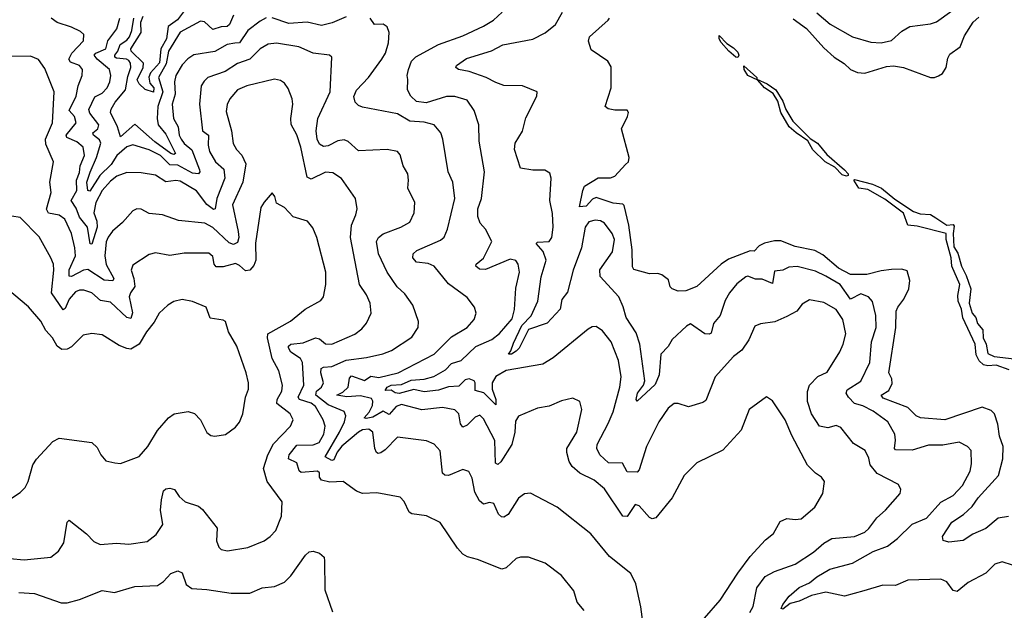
# Model space of a CAD drawing. Extents: x 1245515 to 1420776, y 606314 to 671314.
# Tile 252 of 256: x 1382223 to 1387025, y 632586 to 635468. Entities that reach past the tile are written whole.
import ezdxf

# ---------------------------------------------------------------- set-up
doc = ezdxf.new("R2010")
doc.units = 0

msp = doc.modelspace()

# ---------------------------------------------------------------- linework, layer by layer
at = {"layer": '0CON10XD'}
for points in [[(1383037, 635525), (1382992.2, 635467.8), (1382947.8, 635435), (1382938.5, 635375), (1382911.1, 635325), (1382905, 635256.9), (1382861.1, 635208.9), (1382852, 635188), (1382857.8, 635157.8), (1382876.4, 635135), (1382875, 635114), (1382835, 635126.9), (1382805, 635154.6), (1382795.6, 635175), (1382824.8, 635235), (1382827.4, 635255), (1382766.3, 635315), (1382764.2, 635325), (1382814.6, 635405), (1382813.2, 635455), (1382824.5, 635485.5)], [(1385783.5, 632575), (1385799.5, 632605), (1385818.9, 632695), (1385859.6, 632750.4), (1385904.8, 632775.2), (1386005, 632810.7), (1386095, 632868.9), (1386145, 632913.3), (1386183.8, 632936.2), (1386294.6, 632945.4), (1386345, 632966.5), (1386365, 632984.4), (1386402.8, 633037.3), (1386445.2, 633074.8), (1386517.5, 633155), (1386520, 633175), (1386509.5, 633199.5), (1386405, 633253.3), (1386370.4, 633295), (1386365, 633328.8), (1386345.8, 633365.8), (1386289.4, 633399.4), (1386227.8, 633477.8), (1386205, 633487.5), (1386165, 633476.9), (1386124.4, 633485), (1386084.1, 633545), (1386066, 633604), (1386065.8, 633654.2), (1386075.4, 633685), (1386115, 633726.4), (1386161.5, 633748.5), (1386223.7, 633846.4), (1386240, 633885), (1386251.5, 633935), (1386238.1, 634005), (1386205, 634052.9), (1386145, 634088.2), (1386075, 634100), (1386039.7, 634080.3), (1386012.5, 634045), (1385965, 634020), (1385906.2, 633993.8), (1385835.8, 633984.2), (1385808.3, 633971.7), (1385779.2, 633905), (1385744.5, 633855.5), (1385704.2, 633825), (1385614.6, 633725.4), (1385569.8, 633610.2), (1385555, 633600), (1385485, 633578.6), (1385435, 633594.3), (1385415, 633594.3), (1385385, 633571.4), (1385340.4, 633505), (1385280, 633385), (1385245, 633271.2), (1385235, 633259.5), (1385185, 633260.6), (1385163, 633303), (1385095, 633305.5), (1385051.8, 633345), (1385038.5, 633375), (1385038.9, 633395), (1385093.1, 633496.9), (1385116.7, 633555), (1385150.6, 633675), (1385156.1, 633725), (1385142.9, 633805), (1385107.8, 633895), (1385065, 633949.2), (1385035, 633970), (1385015, 633969.2), (1384995, 633957.5), (1384825, 633817.5), (1384775, 633787.5), (1384595, 633756.4), (1384545, 633726.8), (1384527.4, 633695), (1384526.9, 633665), (1384545.8, 633614.2), (1384545, 633588), (1384486.3, 633646.3), (1384445, 633658.1), (1384445, 633695.6), (1384438.9, 633705), (1384415, 633714.5), (1384395, 633709.6), (1384365, 633680.1), (1384315, 633676.5), (1384265, 633659.5), (1384195, 633651), (1384145, 633662.9), (1384073.9, 633643.9), (1384055, 633646.7), (1384035, 633660.6), (1384005, 633657.5), (1384015.6, 633675), (1384035.3, 633684.7), (1384085, 633687.3), (1384131.6, 633708.4), (1384195, 633713.5), (1384243.6, 633726.4), (1384300.5, 633759.5), (1384329.7, 633790.3), (1384375.4, 633805), (1384447.7, 633872.3), (1384525, 633907.3), (1384562.8, 633937.2), (1384625, 634008.5), (1384637, 634053), (1384642.1, 634157.9), (1384660.5, 634235), (1384654.4, 634274.4), (1384642.2, 634292.2), (1384615, 634298.8), (1384495, 634248.8), (1384465, 634251.2), (1384447.1, 634265), (1384450, 634275), (1384485.8, 634304.3), (1384525.5, 634385), (1384495, 634446.2), (1384468.1, 634475), (1384458, 634508), (1384457.9, 634545), (1384474.7, 634595.3), (1384490, 634725), (1384464.5, 634875), (1384462.5, 634955), (1384438.9, 635025), (1384404.7, 635074.7), (1384345, 635092.7), (1384305, 635092.7), (1384205, 635061.8), (1384158.4, 635068.4), (1384130, 635095), (1384114.5, 635125), (1384116.8, 635176.8), (1384112.2, 635195), (1384118.5, 635225), (1384134.5, 635265), (1384155, 635286.8), (1384265, 635346.7), (1384385, 635389.2), (1384485, 635436.2), (1384534.3, 635465), (1384575.3, 635504.7)], [(1387065.4, 632805.4), (1387015, 632822.9), (1386978.9, 632811.1), (1386935, 632766.4), (1386848.7, 632721.3), (1386795, 632678.2), (1386775, 632682.5), (1386745, 632724.5), (1386715, 632736.8), (1386555, 632732.1), (1386495, 632706.4), (1386432.4, 632707.6), (1386339.5, 632680.5), (1386245, 632654.7), (1386155, 632674.4), (1386085, 632657.1), (1386025, 632630.4), (1385981.2, 632618.8), (1385945, 632590.8), (1385936.7, 632595), (1385945, 632613.3), (1385976.2, 632655), (1386025, 632696.7), (1386075, 632719.1), (1386110.4, 632749.6), (1386175, 632786.6), (1386285, 632815.3), (1386385, 632872.1), (1386455, 632899.3), (1386505, 632935.3), (1386575, 633005.9), (1386645, 633035.3), (1386715, 633113.1), (1386775, 633145.4), (1386821.5, 633195), (1386858.9, 633265), (1386865, 633300), (1386864.2, 633365), (1386845.5, 633385.5), (1386805, 633405.5), (1386725, 633391.1), (1386655, 633391.5), (1386575, 633366.8), (1386495, 633368.9), (1386488.9, 633375), (1386495.3, 633415.3), (1386491.8, 633445), (1386457.8, 633505), (1386385, 633557.9), (1386335, 633582.8), (1386294.9, 633594.9), (1386265.3, 633625), (1386254.5, 633645), (1386258.1, 633661.9), (1386325.8, 633704.2), (1386370, 633795), (1386376.8, 633895), (1386400.6, 633965), (1386398.2, 634025), (1386382.1, 634092.1), (1386362.2, 634115), (1386325, 634130.8), (1386275, 634103.3), (1386225, 634174.8), (1386155, 634216.5), (1386105, 634240.6), (1386015, 634263.8), (1385975, 634259.6), (1385945, 634245.5), (1385905, 634240.6), (1385895, 634180.6), (1385845, 634200.9), (1385812, 634202), (1385775, 634216.2), (1385765, 634213.1), (1385720.7, 634179.3), (1385684.5, 634135), (1385663.1, 634096.9), (1385638.8, 634025), (1385606.2, 633985), (1385595, 633937.5), (1385585, 633932.5), (1385565, 633935.5), (1385495, 633984), (1385475, 633972.5), (1385405, 633907.1), (1385386.4, 633873.6), (1385350, 633835), (1385341.6, 633735), (1385323.1, 633686.9), (1385235, 633606), (1385229.4, 633615), (1385235.9, 633645), (1385265.2, 633684.8), (1385271.9, 633705), (1385247.6, 633885), (1385229.5, 633939.5), (1385180.8, 634015), (1385166.8, 634066.8), (1385144.8, 634114.8), (1385054.7, 634215), (1385052.5, 634247.5), (1385114.2, 634335), (1385124.2, 634395), (1385113.4, 634425), (1385075, 634475.4), (1385056.1, 634486.1), (1385029.5, 634489.5), (1384998.6, 634481.4), (1384980.9, 634455), (1384963.7, 634355), (1384922, 634245), (1384895, 634137.5), (1384867.1, 634102.9), (1384858.4, 634055), (1384795, 633987.7), (1384704.8, 633955.2), (1384659.6, 633865), (1384645, 633850.5), (1384622, 633835), (1384606.2, 633835), (1384618.8, 633851.2), (1384630.8, 633889.2), (1384672.8, 633975), (1384717.2, 634022.8), (1384749.8, 634095), (1384766.5, 634213.5), (1384790.9, 634295), (1384776.3, 634336.3), (1384742.5, 634375), (1384747.7, 634382.3), (1384805, 634386.2), (1384818.2, 634405), (1384824.1, 634455), (1384822.3, 634522.3), (1384809.2, 634585), (1384815.7, 634695), (1384808.8, 634718.8), (1384785, 634734), (1384725, 634734.3), (1384665, 634743.8), (1384636.9, 634835), (1384639.4, 634865), (1384675.5, 634924.5), (1384691.3, 634988.7), (1384745.8, 635095), (1384746.2, 635115), (1384675, 635144.4), (1384585, 635147.5), (1384545, 635160.6), (1384497.5, 635185), (1384415.2, 635215.2), (1384362.9, 635225), (1384350, 635235), (1384353.5, 635245), (1384402, 635278), (1384524.3, 635315.7), (1384579.2, 635345), (1384725, 635373.6), (1384785.6, 635404.4), (1384835.6, 635445), (1384870.6, 635505)], [(1386110.8, 635500.8), (1386176.5, 635446.5), (1386285, 635384.6), (1386375, 635357.5), (1386425, 635354.4), (1386475, 635365.7), (1386525, 635411.4), (1386565, 635434.4), (1386665, 635448.2), (1386695, 635457.9), (1386769.6, 635510.4)], [(1385267, 632493), (1385252.1, 632602.1), (1385228.1, 632715), (1385204, 632765), (1385098.8, 632848.8), (1385008.9, 632958.9), (1384845, 633089.4), (1384715, 633157.5), (1384685, 633154), (1384655, 633132.2), (1384605, 633052.9), (1384585, 633040), (1384572.2, 633042.2), (1384558.1, 633055), (1384535, 633107.1), (1384515, 633112.2), (1384485, 633104.4), (1384465, 633119.4), (1384442.9, 633162.9), (1384430, 633230), (1384413, 633263), (1384385, 633272.9), (1384315, 633243.1), (1384295.7, 633245.7), (1384284.5, 633254.5), (1384273.5, 633363.5), (1384245, 633395.7), (1384207.3, 633412.7), (1384065, 633430), (1384005, 633369.1), (1383985, 633353.8), (1383970.9, 633350.9), (1383963.5, 633355), (1383955.4, 633375), (1383945.8, 633455), (1383925, 633469.7), (1383895, 633465.6), (1383875, 633455.5), (1383793.5, 633386.5), (1383772.1, 633357.9), (1383755, 633320), (1383745, 633316.2), (1383713.1, 633335), (1383782.4, 633455), (1383807.2, 633505), (1383814.2, 633535), (1383805, 633556.2), (1383728.2, 633588.2), (1383667.6, 633635), (1383671, 633655), (1383694.3, 633675), (1383704.2, 633695), (1383691.9, 633745), (1383693.1, 633765), (1383705, 633772), (1383745, 633775.2), (1383815, 633807.1), (1383915, 633819.3), (1383993.5, 633836.5), (1384035.7, 633854.3), (1384135, 633918.6), (1384165.6, 633965), (1384167.5, 633995), (1384140, 634075), (1384100.8, 634130.8), (1384063.5, 634165), (1384015.3, 634235.2), (1383973.1, 634325), (1383962.6, 634385), (1383972.2, 634405), (1383995, 634423.3), (1384082, 634455), (1384125, 634479.2), (1384146.7, 634525), (1384149.5, 634575), (1384116.5, 634645), (1384120, 634685), (1384115.6, 634715), (1384093.5, 634755), (1384079.1, 634809.1), (1384065, 634824.4), (1384015, 634834.6), (1383875, 634828.5), (1383825, 634873.4), (1383805, 634882.2), (1383775, 634877.1), (1383727, 634853), (1383705, 634848.5), (1383685, 634860), (1383673.3, 634885), (1383668.6, 634925), (1383677, 634985), (1383737.5, 635115), (1383745.6, 635285.6), (1383734.2, 635294.2), (1383655, 635304.6), (1383585, 635334.6), (1383475, 635353.2), (1383435, 635348), (1383395.5, 635325), (1383344.8, 635275.2), (1383285, 635254.2), (1383224.5, 635214.5), (1383140.6, 635185), (1383122, 635168), (1383108.8, 635145), (1383099.3, 635055), (1383114.6, 634925), (1383143.7, 634903.7), (1383141.6, 634855), (1383149, 634825), (1383177.6, 634775), (1383218.5, 634738.5), (1383223.7, 634695), (1383183.7, 634595), (1383177.1, 634545), (1383168.5, 634541.5), (1383135, 634565.3), (1383085, 634633.1), (1383005, 634680), (1382985, 634683.9), (1382935, 634676.7), (1382885, 634708.8), (1382815, 634720), (1382745, 634721.5), (1382697.1, 634705), (1382665, 634680), (1382625.3, 634635), (1382595, 634576.4), (1382585.2, 634525), (1382599.8, 634485), (1382601.4, 634455), (1382575, 634372), (1382565.9, 634374.1), (1382553.2, 634455), (1382514.4, 634504.4), (1382497.7, 634547.7), (1382473.8, 634585), (1382502.1, 634635), (1382499.8, 634685), (1382515, 634721.9), (1382518.6, 634755), (1382539.3, 634805), (1382532.2, 634845), (1382501.7, 634871.7), (1382453.6, 634893.6), (1382449.7, 634905), (1382497.9, 634965), (1382489.7, 634995), (1382464.3, 635025), (1382498.9, 635095), (1382508.9, 635145), (1382527.9, 635195), (1382529.1, 635225), (1382514.7, 635244.7), (1382470.5, 635260.5), (1382463.3, 635275), (1382476.7, 635305), (1382534.4, 635365), (1382535.7, 635395), (1382519.7, 635409.7), (1382475, 635431.9), (1382405, 635453.8), (1382376.4, 635475)], [(1383425, 635476.5), (1383395, 635461.1), (1383335.4, 635415), (1383295.2, 635354.8), (1383272.7, 635352.7), (1383235, 635346.5), (1383175, 635312.9), (1383072.9, 635297.1), (1383043.1, 635276.9), (1383015, 635247.5), (1382984.2, 635195), (1382978.6, 635165), (1382981.3, 635105), (1382966.5, 635055), (1382972.8, 634985), (1382995.8, 634945.8), (1383000.5, 634905), (1383009.8, 634885), (1383024.4, 634864.4), (1383063.1, 634833.1), (1383099.2, 634735), (1383101.3, 634725), (1383095, 634715.5), (1383065, 634718.2), (1382995, 634758.6), (1382955, 634760.3), (1382909.5, 634805), (1382855, 634833.3), (1382775, 634857.5), (1382745, 634847.4), (1382697.4, 634805), (1382668.9, 634761.1), (1382613.3, 634706.7), (1382565, 634631.8), (1382555, 634634.3), (1382551, 634675), (1382566, 634724), (1382598.1, 634795), (1382619.4, 634865), (1382611.6, 634881.6), (1382583.1, 634905), (1382580.3, 634915), (1382604.8, 634935.2), (1382608.8, 634955), (1382565, 635011.1), (1382560.5, 635029.5), (1382589, 635091), (1382625, 635109.7), (1382649.4, 635135), (1382662.9, 635165), (1382667.6, 635195), (1382660.9, 635225), (1382600.4, 635275), (1382586.2, 635295), (1382593.5, 635305), (1382643.3, 635325), (1382653.1, 635365), (1382696.5, 635423.5), (1382711.3, 635475)], [(1383265, 635490), (1383245.8, 635444.2), (1383235.2, 635434.8), (1383205, 635432.3), (1383165, 635419.3), (1383125, 635457.3), (1383105, 635461.2), (1383005, 635407.8), (1382947.9, 635315), (1382937.9, 635252.1), (1382899.4, 635185), (1382920.6, 635115), (1382896.8, 635045), (1382893.5, 634985), (1382898.9, 634955), (1382935, 634908.9), (1382982.1, 634815), (1382975, 634809.7), (1382960, 634815), (1382882.3, 634872.3), (1382785, 634958.1), (1382715, 634895.6), (1382700.2, 634945), (1382665.3, 635014.7), (1382668.6, 635031.4), (1382688.6, 635065), (1382739.5, 635125), (1382750, 635190), (1382764.4, 635235), (1382763.5, 635255), (1382755, 635268.4), (1382744.2, 635275), (1382695, 635280.6), (1382687.2, 635285), (1382687.6, 635295), (1382702.3, 635315), (1382713, 635347), (1382745, 635367.5), (1382757.8, 635385), (1382769.7, 635415), (1382779, 635475)], [(1383815, 635482.1), (1383747.4, 635452.6), (1383695, 635439.1), (1383625, 635455.9), (1383535, 635449.5), (1383455, 635476.4)], [(1385563.1, 632546.9), (1385639.6, 632635), (1385725, 632766.4), (1385785, 632848.5), (1385860.9, 632929.1), (1385899.4, 632960.6), (1385931.5, 633018.5), (1385965, 633033.1), (1386005, 633028.1), (1386035, 633031.4), (1386100.6, 633089.4), (1386140, 633155), (1386148.6, 633215), (1386134.2, 633235), (1386104.4, 633255), (1386065, 633294.2), (1385988.8, 633438.8), (1385956.5, 633515), (1385895, 633608), (1385865, 633626.7), (1385780.6, 633565), (1385742.5, 633465), (1385652.6, 633367.4), (1385525, 633305.8), (1385463.3, 633243.3), (1385405.7, 633135), (1385325, 633037.1), (1385307.3, 633032.7), (1385295, 633038.1), (1385245, 633095.6), (1385225, 633102.5), (1385185, 633043.8), (1385165, 633045.6), (1385075, 633178.2), (1385025, 633220), (1384955, 633254.4), (1384917.6, 633287.6), (1384902.6, 633312.6), (1384891.1, 633355), (1384892.1, 633375), (1384940, 633455), (1384964.2, 633565), (1384954.1, 633604.1), (1384920.5, 633620.5), (1384865, 633608.6), (1384805, 633581.4), (1384748.7, 633571.3), (1384655, 633532.5), (1384641.7, 633508.3), (1384638.6, 633455), (1384623.3, 633395), (1384569.5, 633310.5), (1384555, 633297.5), (1384543.8, 633303.8), (1384540.2, 633415), (1384485, 633520), (1384467.4, 633537.4), (1384445, 633528.7), (1384405, 633489.1), (1384385, 633480), (1384373.2, 633495), (1384365, 633544), (1384344.6, 633564.6), (1384285, 633575.4), (1384185, 633564.1), (1384085, 633589.2), (1384059.2, 633580.8), (1384025, 633541.8), (1383995, 633557.5), (1383945, 633527.7), (1383912.2, 633522.2), (1383903.3, 633525), (1383928.1, 633551.9), (1383943.6, 633585), (1383945.9, 633605.9), (1383938.5, 633618.5), (1383885, 633633), (1383817.8, 633627.8), (1383770, 633635), (1383799.6, 633650.4), (1383825, 633674.3), (1383831.6, 633718.4), (1383840.9, 633729.1), (1383905, 633707.8), (1383935, 633728.6), (1383975, 633721.8), (1384068.6, 633745), (1384243.7, 633836.3), (1384329.5, 633920.5), (1384405, 633965.4), (1384439.4, 634005), (1384449.2, 634035), (1384441.4, 634065), (1384405, 634112), (1384315, 634178.6), (1384244.7, 634264.8), (1384215, 634278.4), (1384158, 634285), (1384140.6, 634305), (1384141.9, 634325), (1384159.2, 634340.8), (1384275, 634391.3), (1384294, 634406), (1384309.5, 634445), (1384344.5, 634594.5), (1384335.4, 634675), (1384312.9, 634725), (1384287.1, 634885), (1384277.5, 634915), (1384245, 634954.3), (1384195, 634968.1), (1384125, 634972.5), (1384065, 635008.4), (1383895, 635040.5), (1383875, 635048.6), (1383858.6, 635065), (1383853.1, 635093.1), (1383865, 635124.2), (1383924, 635186), (1383989.1, 635275), (1384006.5, 635305), (1384021.1, 635355), (1384025.6, 635405), (1384015, 635433.8), (1383995.6, 635445.6), (1383953.3, 635445), (1383932.9, 635475)], [(1387045, 633042.9), (1386995, 633035.5), (1386934.7, 632985.3), (1386872.1, 632957.9), (1386825, 632925.6), (1386755, 632918.8), (1386726.7, 632926.7), (1386724.3, 632945), (1386768.5, 633015), (1386826.1, 633053.9), (1386868.1, 633091.9), (1386898.1, 633135), (1386996.4, 633243.6), (1387018.2, 633325), (1387018.9, 633385), (1387001.3, 633435), (1386994.2, 633494.2), (1386977.7, 633545), (1386960.6, 633560.6), (1386916.9, 633576.9), (1386734.8, 633515.2), (1386616.7, 633525), (1386595, 633535.3), (1386555, 633575.7), (1386435, 633620.3), (1386423.8, 633635), (1386461.6, 633658.4), (1386478.1, 633691.9), (1386476.1, 633715), (1386461.9, 633745), (1386495.5, 633965), (1386497.3, 634045), (1386505.2, 634064.8), (1386535, 634103.3), (1386559.1, 634155), (1386564.1, 634195), (1386551.8, 634241.8), (1386525, 634250), (1386475, 634248.6), (1386425, 634243), (1386355, 634224.8), (1386275, 634223.8), (1386216.3, 634255), (1386140.3, 634320.3), (1386101.6, 634341.6), (1386005, 634361.5), (1385935, 634388.1), (1385905, 634388.9), (1385855, 634376.8), (1385829.5, 634365), (1385805, 634338.9), (1385785, 634339.2), (1385680.3, 634299.7), (1385644.8, 634275.2), (1385525, 634166), (1385472.5, 634145), (1385435, 634142.5), (1385404.5, 634154.5), (1385396.2, 634165), (1385387.9, 634197.9), (1385355, 634222), (1385335, 634230), (1385295, 634228), (1385218.3, 634248.3), (1385212.5, 634262.5), (1385210.7, 634345), (1385193.3, 634465), (1385171.7, 634561.7), (1385165, 634568), (1385116.8, 634573.2), (1385035, 634600.4), (1385017.4, 634592.6), (1384985, 634557.3), (1384954, 634554), (1384968.9, 634635), (1384978.2, 634655), (1385045, 634696.1), (1385105, 634696.7), (1385125, 634704.2), (1385178.2, 634761.8), (1385192.5, 634775), (1385195.5, 634795), (1385157.9, 634935), (1385188.1, 634995), (1385192, 635015), (1385185, 635026), (1385125, 635026.7), (1385093.6, 635033.6), (1385078.8, 635045), (1385108.5, 635135), (1385107.6, 635237.6), (1385090.8, 635265), (1385010.8, 635320.9), (1384996.5, 635363.5), (1385002.5, 635385), (1385093.8, 635465), (1385098.8, 635475)], [(1385995, 635472), (1386060.7, 635425), (1386145, 635330.4), (1386195.4, 635285), (1386243.9, 635253.9), (1386275.6, 635225), (1386309.6, 635209.6), (1386345, 635207.3), (1386451.1, 635238.9), (1386485, 635243.4), (1386534.2, 635234.2), (1386665, 635185.3), (1386684.7, 635185.3), (1386705, 635193.8), (1386723.1, 635205), (1386741.9, 635235), (1386749.9, 635280.1), (1386759.7, 635300.3), (1386809.3, 635335), (1386831.7, 635388.3), (1386873.6, 635456.4), (1386900.4, 635479.6)], [(1385725, 635283.2), (1385715, 635285.4), (1385681.8, 635315), (1385645, 635356.5), (1385634.7, 635375), (1385635, 635390), (1385671.6, 635351.6), (1385705, 635330.4), (1385725, 635309.1), (1385729.7, 635295), (1385725, 635283.2)], [(1384976.2, 632585), (1384942.5, 632625), (1384925, 632680), (1384865.4, 632755.4), (1384785.4, 632815.4), (1384705, 632845.6), (1384665.7, 632845.7), (1384645, 632837.8), (1384595, 632792.5), (1384575, 632785.7), (1384455, 632834.2), (1384406.8, 632846.8), (1384385, 632860), (1384358.7, 632888.7), (1384274.5, 633014.5), (1384207.2, 633047.2), (1384135, 633055.8), (1384122.5, 633065), (1384097.4, 633117.4), (1384078.3, 633138.3), (1383965, 633158.1), (1383895, 633155.6), (1383865, 633166.9), (1383800, 633215), (1383735, 633211.2), (1383695, 633221.2), (1383684.6, 633235), (1383685.8, 633255.8), (1383676, 633265), (1383595, 633258.4), (1383585.8, 633265.8), (1383573.8, 633305), (1383534.6, 633325), (1383536.5, 633345), (1383575, 633391.4), (1383655, 633392.5), (1383683.3, 633405), (1383705.7, 633445), (1383712.8, 633485), (1383702.5, 633515), (1383665, 633579.8), (1383645, 633595.7), (1383587.9, 633615), (1383581.2, 633625), (1383609.4, 633685), (1383602.8, 633795), (1383593.3, 633815), (1383545.4, 633845), (1383534, 633866), (1383534.7, 633875.3), (1383545, 633883.6), (1383605, 633891.3), (1383665, 633915.4), (1383685, 633911.1), (1383715, 633885.4), (1383745, 633883.6), (1383857.5, 633932.5), (1383891.2, 633958.8), (1383915, 633987.5), (1383937.5, 634035), (1383932.1, 634085), (1383914.5, 634125), (1383880, 634175), (1383836.1, 634405), (1383840.9, 634465), (1383863.1, 634515), (1383868.6, 634545), (1383860, 634595), (1383792.8, 634692.8), (1383750.9, 634720.9), (1383715, 634723.8), (1383645, 634690.4), (1383625, 634698.6), (1383594, 634845), (1383575, 634906.7), (1383547.2, 634957.2), (1383545.3, 634985), (1383555.4, 635055), (1383552.2, 635082.2), (1383532.4, 635132.4), (1383515, 635158), (1383495, 635170.8), (1383465, 635177.1), (1383330, 635145), (1383285, 635125.5), (1383247.9, 635082.1), (1383235.3, 635054.7), (1383230.4, 635019.6), (1383256.1, 634925), (1383264.1, 634864.1), (1383280, 634835), (1383306.4, 634806.4), (1383326.4, 634765), (1383310.5, 634675), (1383260.8, 634565), (1383289.2, 634435), (1383291.1, 634405), (1383285, 634380.6), (1383265, 634371.2), (1383245, 634378.7), (1383165, 634453.9), (1383125.4, 634474.6), (1382997.8, 634487.8), (1382920, 634515), (1382855, 634521.8), (1382815, 634543.5), (1382795, 634545.5), (1382775, 634534.4), (1382725, 634478.1), (1382675, 634435.6), (1382653.9, 634406.1), (1382645, 634383.3), (1382638.9, 634315), (1382645, 634272.5), (1382682.4, 634205), (1382677, 634193), (1382635, 634196.2), (1382555, 634248.3), (1382533.7, 634246.3), (1382475, 634214.2), (1382465, 634216.2), (1382465, 634246.9), (1382495.2, 634315), (1382492.5, 634355), (1382476.2, 634425), (1382442.7, 634495), (1382415, 634514.1), (1382363.4, 634523.4), (1382353.4, 634543.4), (1382376.7, 634625), (1382370.3, 634675), (1382387.1, 634775), (1382350.4, 634860.4), (1382348.3, 634885), (1382382.5, 634965), (1382391.6, 635115), (1382345, 635229.2), (1382315, 635273.1), (1382275, 635290), (1382185, 635287.5)], [(1386255, 634704.5), (1386235, 634710.7), (1386198.1, 634748.1), (1386151.8, 634775), (1386092.1, 634832.1), (1386066.9, 634876.9), (1386009.3, 634915), (1385976.2, 634945), (1385934.7, 635015), (1385919.9, 635069.9), (1385897.9, 635107.9), (1385856.2, 635135), (1385823.1, 635173.1), (1385774.2, 635195), (1385756.4, 635225), (1385755, 635242.5), (1385818.2, 635185), (1385818.3, 635178.3), (1385869.2, 635155), (1385910.4, 635125), (1385945, 635070.9), (1385959.9, 635029.9), (1385993.1, 634973.1), (1386078.8, 634888.8), (1386114.2, 634865), (1386160.3, 634810.3), (1386245, 634734.7), (1386263.8, 634715), (1386263.1, 634706.9), (1386255, 634704.5)], [(1387048.6, 633758.6), (1386985, 633782.5), (1386945, 633779.2), (1386923.6, 633783.6), (1386902.9, 633802.9), (1386887.2, 633832.8), (1386882.3, 633885), (1386822.6, 634012.6), (1386815.7, 634055), (1386800.4, 634095), (1386798.1, 634121.9), (1386807.9, 634175), (1386768.7, 634265), (1386766.5, 634305), (1386741.1, 634395), (1386741.1, 634425), (1386601, 634461), (1386554.8, 634464.8), (1386533.6, 634523.6), (1386442.7, 634592.7), (1386358.8, 634638.8), (1386316.2, 634646.2), (1386291.1, 634685), (1386295, 634688.5), (1386382.5, 634665), (1386426.2, 634646.1), (1386491.3, 634591.4), (1386582.3, 634532.3), (1386615, 634520.2), (1386665, 634516.6), (1386691.2, 634501.2), (1386744.8, 634464.8), (1386775, 634468.1), (1386780.7, 634460.7), (1386775.2, 634425), (1386779.1, 634359.1), (1386798.4, 634328.4), (1386816.3, 634265), (1386840, 634220), (1386862.3, 634155), (1386854.5, 634084.5), (1386869.2, 634035), (1386886.2, 634015), (1386894.8, 633984.8), (1386920.4, 633955), (1386921.7, 633915), (1386936.9, 633885), (1386945, 633839.1), (1386975, 633824.1), (1387072.8, 633812.8)], [(1382175, 632838.5), (1382245, 632831.2), (1382375, 632844.4), (1382412.9, 632875), (1382438.9, 632915), (1382454.2, 633015), (1382465, 633025.8), (1382549.5, 632959.5), (1382585, 632921.4), (1382615, 632906.2), (1382695, 632912.5), (1382755, 632908), (1382845, 632920.8), (1382889.2, 632955), (1382921.4, 633005), (1382910.4, 633075), (1382913.8, 633125), (1382925, 633168), (1382935, 633177.8), (1382955, 633181.5), (1382977.5, 633175), (1383000.6, 633140.6), (1383030, 633115), (1383095, 633094), (1383115, 633078), (1383186.2, 632986.2), (1383183.5, 632925), (1383193.4, 632893.4), (1383205, 632882), (1383235.9, 632875.9), (1383335, 632892.9), (1383415.4, 632924.6), (1383445, 632945.6), (1383471.9, 632975), (1383500, 633045), (1383502.5, 633115), (1383430, 633215), (1383411.7, 633278.3), (1383433.6, 633345), (1383461.2, 633398.8), (1383543.1, 633485), (1383557.1, 633515), (1383541.9, 633545), (1383476.3, 633595), (1383478.5, 633615), (1383501.6, 633655), (1383504.6, 633685), (1383487.5, 633755), (1383454.7, 633815), (1383430.8, 633915), (1383432.9, 633935), (1383543.9, 633996.1), (1383615, 634055.6), (1383692.4, 634097.6), (1383704.3, 634115), (1383715.6, 634175), (1383716.5, 634235), (1383672.9, 634405), (1383652.4, 634452.4), (1383626.2, 634485), (1383556.3, 634506.3), (1383515, 634551.2), (1383475, 634572.5), (1383468, 634605), (1383455, 634622.5), (1383415, 634578), (1383399.3, 634550.7), (1383373.1, 634376.9), (1383375.2, 634295), (1383365, 634268.8), (1383345, 634246.2), (1383325, 634241.5), (1383295, 634268.8), (1383275, 634278.2), (1383215, 634261.3), (1383181.2, 634261.2), (1383170.7, 634275), (1383165, 634312), (1383145, 634327.8), (1383025, 634329.2), (1382955, 634317.9), (1382885, 634330.6), (1382855, 634321.9), (1382775, 634269.2), (1382766.5, 634245), (1382779.5, 634205), (1382783.7, 634166.3), (1382762.6, 634135), (1382757, 634115), (1382773.4, 634036.6), (1382765, 634009.4), (1382745, 634014.7), (1382665, 634090), (1382617.5, 634097.5), (1382575, 634134.6), (1382535, 634148.7), (1382515, 634148.5), (1382495, 634139.6), (1382465, 634104), (1382445, 634058.5), (1382435, 634051.5), (1382378.3, 634135), (1382390, 634245), (1382387.2, 634275), (1382375.4, 634305), (1382317.9, 634407.9), (1382225, 634502.5), (1382185, 634509.2)], [(1382173, 633127), (1382225, 633161.2), (1382248.8, 633185), (1382264.2, 633215), (1382287.8, 633295), (1382305, 633324), (1382385, 633410), (1382415, 633426), (1382575, 633403.8), (1382600.5, 633380.5), (1382618.8, 633345), (1382643.3, 633315), (1382687.5, 633305), (1382715, 633301.4), (1382805, 633336), (1382847.5, 633385), (1382895, 633463.8), (1382948, 633525), (1382976.2, 633543.8), (1383045, 633555.8), (1383075, 633546), (1383104.2, 633515), (1383135, 633454), (1383155, 633439.2), (1383175, 633435.8), (1383226.8, 633443.2), (1383275, 633479.2), (1383295.5, 633504.5), (1383310.5, 633545), (1383323.6, 633625), (1383338.2, 633665), (1383338.2, 633695), (1383327.5, 633745), (1383281.4, 633875), (1383242, 633945), (1383226.7, 633995), (1383215, 634002), (1383151.7, 634011.7), (1383132.5, 634065), (1383065, 634092), (1383015, 634102), (1382975, 634092), (1382945, 634074), (1382903.5, 634036.5), (1382878, 633992), (1382841.1, 633945), (1382805.4, 633885), (1382765, 633860.4), (1382745, 633862.5), (1382708.6, 633878.6), (1382625, 633930), (1382575, 633936.5), (1382531.7, 633928.3), (1382475, 633870.6), (1382455, 633860), (1382428.9, 633858.9), (1382405.3, 633875.3), (1382382.2, 633915), (1382350.5, 633950.5), (1382326.1, 633996.1), (1382266.4, 634066.4), (1382163, 634153)], [(1382218, 632672), (1382295, 632667.8), (1382425, 632622.9), (1382455, 632621.5), (1382515, 632637.7), (1382625, 632682.3), (1382685, 632672.9), (1382785, 632702.1), (1382895, 632707.5), (1382924.6, 632725.4), (1382960, 632765), (1382995, 632777.5), (1383015, 632768.8), (1383035, 632711.9), (1383062.3, 632692.3), (1383135, 632687.4), (1383255, 632668.5), (1383345, 632668.9), (1383405, 632695.5), (1383465, 632701.9), (1383515, 632723.1), (1383545, 632753.1), (1383616.5, 632855), (1383635, 632871.1), (1383655, 632874.4), (1383685, 632864.3), (1383708.1, 632845), (1383710, 632825), (1383711.1, 632685), (1383748.6, 632578.6)]]:
    msp.add_lwpolyline(points, dxfattribs=at)

doc.saveas('drawing.dxf')
